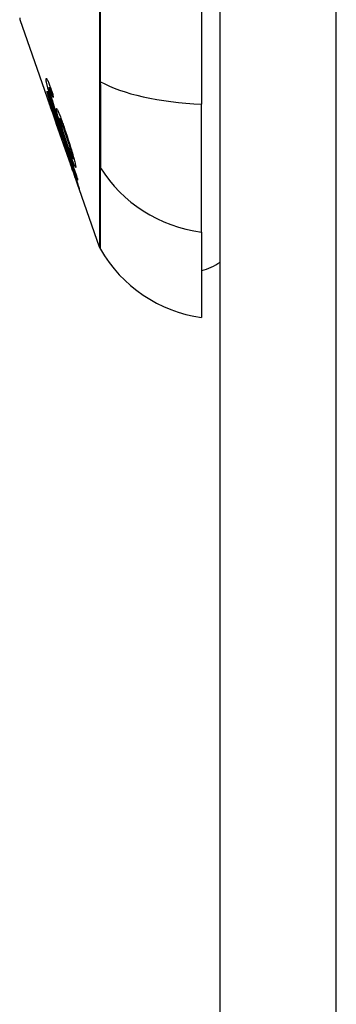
# Model space of a CAD drawing. Header units: inches. Extents: x 19 to 446, y 48 to 210.
# Tile 147 of 256: x 248.995 to 249.265, y 124.577 to 125.414. Entities that reach past the tile are written whole.
import ezdxf

# ---------------------------------------------------------------- set-up
doc = ezdxf.new("R2010")
doc.units = ezdxf.units.IN
doc.header["$MEASUREMENT"] = 0
doc.layers.add('Visible Edges(ANSI)', color=7, linetype='Continuous', lineweight=25)
doc.layers.add('Visible Tangent Edges(ANSI)', color=7, linetype='Continuous', lineweight=25)

msp = doc.modelspace()

# ---------------------------------------------------------------- linework, layer by layer
at = {"layer": 'Visible Edges(ANSI)'}
for p, q in [((249.1656, 110.91128), (249.1656, 140.63128)), ((249.14985, 126.19996), (249.14985, 125.34259)), ((249.02258, 125.33627), (248.99521, 125.41447)), ((249.01998, 125.35662), (249.02123, 125.35662)), ((249.02099, 125.35484), (249.02188, 125.35484)), ((249.01838, 125.35282), (249.01865, 125.35282)), ((249.02158, 125.33945), (249.02185, 125.33945)), ((249.14985, 125.2338), (249.14985, 125.34259)), ((249.02413, 125.33587), (249.0245, 125.33587)), ((249.02837, 125.32195), (249.02529, 125.33075)), ((249.02529, 125.33075), (249.02571, 125.33075)), ((249.02896, 125.33031), (249.03016, 125.33031)), ((249.026, 125.3265), (249.02601, 125.3265)), ((249.03844, 125.29096), (249.02614, 125.32608)), ((249.03014, 125.32337), (249.0305, 125.32337)), ((249.03286, 125.30703), (249.03004, 125.31513)), ((249.03006, 125.31508), (249.03029, 125.31508)), ((249.03246, 125.30838), (249.03273, 125.30838)), ((249.04018, 125.29634), (249.0411, 125.29634)), ((249.03858, 125.29054), (249.03859, 125.29054)), ((249.06295, 125.22093), (249.0413, 125.28277)), ((249.04303, 125.2781), (249.04325, 125.2781)), ((249.14985, 125.2338), (249.14985, 125.16104))]:
    msp.add_line(p, q, dxfattribs=at)
at = {"layer": 'Visible Edges(ANSI)', "flags": 128}
for points in [[(249.01741, 125.36349), (249.01739, 125.36384), (249.01739, 125.36412), (249.01742, 125.36433), (249.01746, 125.36448), (249.01754, 125.36454), (249.01764, 125.36453), (249.01777, 125.36442), (249.01793, 125.36423), (249.01811, 125.36395), (249.01832, 125.36359), (249.01855, 125.36314), (249.01881, 125.36261), (249.01909, 125.362), (249.01938, 125.36131), (249.0197, 125.36056), (249.02003, 125.35974), (249.02038, 125.35885), (249.02075, 125.3579), (249.02112, 125.35691), (249.0215, 125.35588), (249.02189, 125.35481), (249.02229, 125.3537), (249.02269, 125.35256), (249.02309, 125.3514)], [(249.02082, 125.35005), (249.02057, 125.35085), (249.02033, 125.35164), (249.0201, 125.35242), (249.01988, 125.35318), (249.01966, 125.35392), (249.01945, 125.35465), (249.01925, 125.35536), (249.01905, 125.35605), (249.01887, 125.35671), (249.0187, 125.35735), (249.01854, 125.35797), (249.01839, 125.35856), (249.01825, 125.35912), (249.01812, 125.35966), (249.018, 125.36017), (249.01789, 125.36065), (249.01779, 125.3611), (249.01771, 125.36152), (249.01763, 125.36192), (249.01757, 125.36228), (249.01752, 125.36263), (249.01747, 125.36294), (249.01744, 125.36323), (249.01741, 125.36349)], [(249.02099, 125.35484), (249.02089, 125.35505), (249.0208, 125.35525), (249.02072, 125.35544), (249.02063, 125.35562), (249.02055, 125.35578), (249.02048, 125.35593), (249.0204, 125.35607), (249.02034, 125.35619), (249.02027, 125.35629), (249.02022, 125.35639), (249.02016, 125.35646), (249.02011, 125.35652), (249.02007, 125.35657), (249.02003, 125.3566), (249.02, 125.35662), (249.01997, 125.35662), (249.01994, 125.3566), (249.01992, 125.35657), (249.01991, 125.35652), (249.0199, 125.35646), (249.01989, 125.35639), (249.01989, 125.3563), (249.0199, 125.3562), (249.01991, 125.35608)], [(249.01991, 125.35608), (249.01992, 125.35598), (249.01993, 125.35588), (249.01995, 125.35576), (249.01997, 125.35564), (249.01999, 125.35551), (249.02001, 125.35537), (249.02004, 125.35522), (249.02007, 125.35507), (249.0201, 125.35491), (249.02014, 125.35473), (249.02018, 125.35456), (249.02022, 125.35437), (249.02026, 125.35417), (249.02031, 125.35397), (249.02036, 125.35377), (249.02041, 125.35355), (249.02047, 125.35333), (249.02053, 125.3531), (249.02059, 125.35286), (249.02066, 125.35262), (249.02072, 125.35238), (249.02079, 125.35212), (249.02086, 125.35186), (249.02094, 125.35159)], [(249.02351, 125.34817), (249.02339, 125.34848), (249.02328, 125.34879), (249.02317, 125.3491), (249.02306, 125.34941), (249.02294, 125.34973), (249.02283, 125.35004), (249.02272, 125.35035), (249.02261, 125.35066), (249.02249, 125.35096), (249.02238, 125.35126), (249.02227, 125.35156), (249.02216, 125.35185), (249.02206, 125.35214), (249.02195, 125.35242), (249.02185, 125.35269), (249.02174, 125.35296), (249.02164, 125.35322), (249.02154, 125.35347), (249.02144, 125.35372), (249.02135, 125.35397), (249.02125, 125.3542), (249.02116, 125.35443), (249.02107, 125.35464), (249.02099, 125.35484)], [(249.01832, 125.35378), (249.01938, 125.35071), (249.02044, 125.34762), (249.02151, 125.34453), (249.02258, 125.34144), (249.02365, 125.33834), (249.02473, 125.33524), (249.0258, 125.33213), (249.02688, 125.32902), (249.02795, 125.32591), (249.02903, 125.32279), (249.03011, 125.31968), (249.03119, 125.31657), (249.03226, 125.31345), (249.03334, 125.31034), (249.03442, 125.30723), (249.03549, 125.30413), (249.03657, 125.30103), (249.03764, 125.29793), (249.03871, 125.29484), (249.03978, 125.29176), (249.04085, 125.28868), (249.04191, 125.28561), (249.04297, 125.28254), (249.04403, 125.27949)], [(249.01838, 125.35282), (249.01838, 125.35286), (249.01838, 125.3529), (249.01837, 125.35294), (249.01837, 125.35298), (249.01837, 125.35302), (249.01836, 125.35306), (249.01836, 125.3531), (249.01836, 125.35314), (249.01835, 125.35318), (249.01835, 125.35322), (249.01835, 125.35326), (249.01835, 125.3533), (249.01834, 125.35334), (249.01834, 125.35338), (249.01834, 125.35342), (249.01833, 125.35346), (249.01833, 125.3535), (249.01833, 125.35354), (249.01833, 125.35358), (249.01832, 125.35362), (249.01832, 125.35366), (249.01832, 125.3537), (249.01832, 125.35374), (249.01832, 125.35378)], [(249.02529, 125.33075), (249.02498, 125.33178), (249.02467, 125.3328), (249.02435, 125.33383), (249.02404, 125.33485), (249.02373, 125.33586), (249.02342, 125.33686), (249.02312, 125.33785), (249.02281, 125.33883), (249.02252, 125.33978), (249.02222, 125.34072), (249.02194, 125.34164), (249.02166, 125.34253), (249.02139, 125.34339), (249.02113, 125.34422), (249.02088, 125.34503), (249.02062, 125.34584), (249.02036, 125.34667), (249.02009, 125.34751), (249.01982, 125.34837), (249.01954, 125.34924), (249.01926, 125.35012), (249.01897, 125.35101), (249.01868, 125.35191), (249.01838, 125.35282)], [(249.01894, 125.34696), (249.01895, 125.34699), (249.01899, 125.34692), (249.01907, 125.34675), (249.01919, 125.34647), (249.01935, 125.34608), (249.01955, 125.34559), (249.01978, 125.345), (249.02005, 125.34431), (249.02034, 125.34353), (249.02067, 125.34266), (249.02103, 125.34169), (249.02142, 125.34063), (249.02182, 125.33954), (249.02221, 125.33847), (249.02259, 125.33741), (249.02295, 125.33641), (249.02329, 125.33546), (249.02363, 125.33452), (249.02397, 125.33356), (249.02431, 125.33259), (249.02466, 125.3316), (249.02501, 125.33061), (249.02536, 125.32959), (249.02572, 125.32857)], [(249.026, 125.3265), (249.0254, 125.32822), (249.0248, 125.32993), (249.02421, 125.33161), (249.02363, 125.33326), (249.02307, 125.33486), (249.02253, 125.33642), (249.02202, 125.33785), (249.02159, 125.3391), (249.02121, 125.34018), (249.02089, 125.34111), (249.02062, 125.34189), (249.02037, 125.3426), (249.02014, 125.34326), (249.01993, 125.34387), (249.01974, 125.34443), (249.01957, 125.34493), (249.01942, 125.34538), (249.0193, 125.34576), (249.01919, 125.34609), (249.0191, 125.34637), (249.01903, 125.34659), (249.01898, 125.34676), (249.01895, 125.34689), (249.01894, 125.34696)], [(249.03172, 125.31744), (249.03123, 125.31886), (249.03074, 125.32028), (249.03024, 125.3217), (249.02975, 125.32313), (249.02926, 125.32455), (249.02877, 125.32598), (249.02828, 125.3274), (249.02779, 125.32882), (249.02731, 125.33023), (249.02683, 125.33164), (249.02636, 125.33304), (249.02589, 125.33442), (249.02543, 125.3358), (249.02497, 125.33716), (249.02453, 125.33851), (249.02408, 125.33984), (249.02365, 125.34116), (249.02323, 125.34246), (249.02281, 125.34375), (249.02239, 125.34504), (249.02199, 125.34632), (249.02159, 125.34758), (249.0212, 125.34883), (249.02082, 125.35005)], [(249.02094, 125.35159), (249.02149, 125.34967), (249.0221, 125.3476), (249.02277, 125.34543), (249.02347, 125.34321), (249.02414, 125.34113), (249.02472, 125.33932), (249.02521, 125.33786), (249.02555, 125.33682), (249.02583, 125.33599), (249.02611, 125.33516), (249.02639, 125.33431), (249.02668, 125.33346), (249.02697, 125.33261), (249.02726, 125.33175), (249.02755, 125.33089), (249.02784, 125.33003), (249.02814, 125.32917), (249.02843, 125.32832), (249.02872, 125.32747), (249.02901, 125.32663), (249.0293, 125.3258), (249.02958, 125.32498), (249.02986, 125.32417), (249.03014, 125.32337)], [(249.02309, 125.3514), (249.02311, 125.35127), (249.02313, 125.35113), (249.02314, 125.351), (249.02316, 125.35086), (249.02317, 125.35073), (249.02319, 125.35059), (249.02321, 125.35046), (249.02322, 125.35032), (249.02324, 125.35019), (249.02326, 125.35005), (249.02328, 125.34992), (249.02329, 125.34978), (249.02331, 125.34965), (249.02333, 125.34951), (249.02335, 125.34938), (249.02336, 125.34924), (249.02338, 125.34911), (249.0234, 125.34897), (249.02342, 125.34884), (249.02343, 125.34871), (249.02345, 125.34857), (249.02347, 125.34844), (249.02349, 125.3483), (249.02351, 125.34817)], [(249.02563, 125.3283), (249.02537, 125.32907), (249.0251, 125.32983), (249.02483, 125.33059), (249.02457, 125.33134), (249.02431, 125.33208), (249.02405, 125.33279), (249.02381, 125.33348), (249.02357, 125.33414), (249.02334, 125.33478), (249.02312, 125.3354), (249.02291, 125.33598), (249.0227, 125.33653), (249.02252, 125.33704), (249.02234, 125.33751), (249.02219, 125.33793), (249.02205, 125.33829), (249.02193, 125.33861), (249.02183, 125.33888), (249.02174, 125.33909), (249.02167, 125.33925), (249.02163, 125.33937), (249.02159, 125.33943), (249.02158, 125.33945), (249.02157, 125.33943)], [(249.02157, 125.33943), (249.0216, 125.33932), (249.02166, 125.3391), (249.02177, 125.33876), (249.02192, 125.3383), (249.02212, 125.33772), (249.02234, 125.33707), (249.02256, 125.33641), (249.02277, 125.33581), (249.02296, 125.33527), (249.02315, 125.33471), (249.02335, 125.33412), (249.02356, 125.33352), (249.02378, 125.33289), (249.024, 125.33225), (249.02423, 125.33159), (249.02447, 125.33092), (249.0247, 125.33023), (249.02495, 125.32954), (249.02519, 125.32883), (249.02544, 125.32813), (249.02569, 125.32741), (249.02594, 125.3267), (249.02619, 125.32598), (249.02644, 125.32527)], [(249.02617, 125.33801), (249.02614, 125.33851), (249.02617, 125.33881), (249.02628, 125.3389), (249.02647, 125.33876), (249.02672, 125.33839), (249.02704, 125.33783), (249.02738, 125.33714), (249.02772, 125.3364), (249.02803, 125.33568), (249.02833, 125.33499), (249.02863, 125.33425), (249.02895, 125.33345), (249.02929, 125.33261), (249.02963, 125.33171), (249.02999, 125.33076), (249.03036, 125.32976), (249.03074, 125.32873), (249.03112, 125.32767), (249.03151, 125.32658), (249.0319, 125.32546), (249.0323, 125.32432), (249.0327, 125.32315), (249.0331, 125.32197), (249.03351, 125.32077)], [(249.04425, 125.278), (249.04341, 125.28039), (249.04258, 125.28279), (249.04174, 125.28519), (249.04091, 125.2876), (249.04007, 125.29001), (249.03923, 125.29242), (249.03839, 125.29483), (249.03755, 125.29724), (249.03672, 125.29966), (249.03587, 125.30207), (249.03503, 125.30449), (249.03419, 125.30691), (249.03335, 125.30933), (249.03251, 125.31175), (249.03167, 125.31417), (249.03083, 125.31659), (249.02999, 125.319), (249.02915, 125.32142), (249.02831, 125.32383), (249.02747, 125.32625), (249.02664, 125.32866), (249.0258, 125.33107), (249.02496, 125.33347), (249.02413, 125.33587)], [(249.02413, 125.33587), (249.02429, 125.33535), (249.02445, 125.33483), (249.02461, 125.33431), (249.02477, 125.3338), (249.02493, 125.3333), (249.02508, 125.3328), (249.02523, 125.33231), (249.02538, 125.33182), (249.02553, 125.33134), (249.02567, 125.33087), (249.02581, 125.33041), (249.02595, 125.32995), (249.02609, 125.3295), (249.02622, 125.32906), (249.02637, 125.32856), (249.02655, 125.32798), (249.02675, 125.32731), (249.02697, 125.32659), (249.0272, 125.32583), (249.02744, 125.32504), (249.02768, 125.32424), (249.02792, 125.32345), (249.02815, 125.32268), (249.02837, 125.32195)], [(249.03014, 125.32337), (249.02993, 125.32402), (249.02973, 125.32466), (249.02953, 125.3253), (249.02934, 125.32593), (249.02914, 125.32655), (249.02896, 125.32717), (249.02877, 125.32777), (249.02859, 125.32837), (249.02842, 125.32896), (249.02824, 125.32958), (249.02805, 125.33022), (249.02786, 125.33088), (249.02767, 125.33157), (249.02747, 125.33227), (249.02728, 125.33299), (249.02709, 125.33371), (249.02691, 125.33442), (249.02674, 125.33509), (249.0266, 125.33571), (249.02647, 125.33628), (249.02636, 125.3368), (249.02628, 125.33726), (249.02621, 125.33766), (249.02617, 125.33801)], [(249.03395, 125.31761), (249.03353, 125.31884), (249.03311, 125.32006), (249.03269, 125.32126), (249.03228, 125.32241), (249.03188, 125.32353), (249.03149, 125.32459), (249.03112, 125.3256), (249.03076, 125.32653), (249.03043, 125.32735), (249.03016, 125.32803), (249.02993, 125.32857), (249.02973, 125.329), (249.02958, 125.32934), (249.02943, 125.32963), (249.0293, 125.32987), (249.02919, 125.33006), (249.02909, 125.3302), (249.02902, 125.33028), (249.02896, 125.33031), (249.02891, 125.33028), (249.02889, 125.33021), (249.02888, 125.33008), (249.02888, 125.32991), (249.0289, 125.32969)], [(249.0289, 125.32969), (249.02897, 125.32923), (249.02908, 125.32864), (249.02924, 125.32794), (249.02945, 125.32712), (249.02969, 125.32618), (249.02997, 125.32517), (249.03026, 125.32417), (249.03054, 125.32323), (249.03079, 125.32239), (249.03103, 125.32161), (249.03127, 125.32082), (249.03152, 125.32002), (249.03178, 125.31921), (249.03204, 125.31838), (249.03231, 125.31754), (249.03259, 125.31669), (249.03287, 125.31584), (249.03315, 125.31499), (249.03343, 125.31414), (249.03372, 125.3133), (249.034, 125.31246), (249.03429, 125.31163), (249.03457, 125.3108), (249.03486, 125.30997)], [(249.03007, 125.31508), (249.02992, 125.31558), (249.02955, 125.31675), (249.02899, 125.31847), (249.02853, 125.31987), (249.02835, 125.3204), (249.02823, 125.32075), (249.02811, 125.32111), (249.02799, 125.32148), (249.02786, 125.32186), (249.02772, 125.32225), (249.02759, 125.32265), (249.02745, 125.32306), (249.0273, 125.32348), (249.02716, 125.3239), (249.02701, 125.32433), (249.02686, 125.32476), (249.02671, 125.3252), (249.02656, 125.32564), (249.02641, 125.32608), (249.02625, 125.32652), (249.0261, 125.32697), (249.02594, 125.32741), (249.02579, 125.32786), (249.02563, 125.3283)], [(249.02572, 125.32857), (249.02596, 125.32788), (249.0262, 125.32719), (249.02644, 125.32651), (249.02667, 125.32582), (249.02691, 125.32514), (249.02714, 125.32446), (249.02737, 125.32378), (249.0276, 125.32312), (249.02782, 125.32246), (249.02805, 125.32181), (249.02827, 125.32116), (249.0285, 125.32048), (249.02873, 125.31978), (249.02897, 125.31907), (249.02921, 125.31835), (249.02945, 125.31763), (249.02969, 125.31691), (249.02992, 125.31622), (249.03013, 125.31558), (249.03033, 125.31497), (249.03052, 125.3144), (249.03069, 125.31386), (249.03085, 125.31336), (249.031, 125.3129)], [(249.02644, 125.32527), (249.02642, 125.32532), (249.0264, 125.32537), (249.02638, 125.32543), (249.02636, 125.32548), (249.02634, 125.32553), (249.02632, 125.32558), (249.02631, 125.32563), (249.02629, 125.32568), (249.02627, 125.32573), (249.02625, 125.32578), (249.02623, 125.32583), (249.02621, 125.32589), (249.0262, 125.32594), (249.02618, 125.32599), (249.02616, 125.32604), (249.02614, 125.32609), (249.02612, 125.32614), (249.02611, 125.32619), (249.02609, 125.32624), (249.02607, 125.3263), (249.02605, 125.32635), (249.02604, 125.3264), (249.02602, 125.32645), (249.026, 125.3265)], [(249.03004, 125.31513), (249.03004, 125.31512), (249.03004, 125.31512), (249.03004, 125.31512), (249.03005, 125.31511), (249.03005, 125.31511), (249.03005, 125.3151), (249.03005, 125.3151), (249.03005, 125.3151), (249.03005, 125.31509), (249.03006, 125.31509), (249.03006, 125.31509), (249.03006, 125.31509), (249.03006, 125.31508), (249.03006, 125.31508), (249.03006, 125.31508), (249.03006, 125.31508), (249.03006, 125.31508), (249.03006, 125.31508), (249.03006, 125.31508), (249.03007, 125.31508), (249.03007, 125.31508), (249.03007, 125.31508), (249.03007, 125.31508), (249.03007, 125.31508)], [(249.031, 125.3129), (249.03106, 125.31274), (249.03114, 125.31256), (249.03123, 125.31235), (249.03132, 125.31211), (249.03143, 125.31184), (249.03155, 125.31154), (249.03167, 125.3112), (249.03181, 125.31084), (249.03196, 125.31044), (249.03212, 125.31002), (249.03229, 125.30956), (249.03247, 125.30907), (249.03266, 125.30856), (249.03287, 125.30799), (249.03314, 125.30726), (249.03346, 125.30638), (249.03384, 125.30531), (249.03429, 125.30407), (249.03479, 125.30266), (249.03531, 125.3012), (249.03584, 125.29971), (249.03637, 125.29819), (249.03691, 125.29665), (249.03745, 125.29511)], [(249.04268, 125.28968), (249.04271, 125.28861), (249.04217, 125.28928), (249.04111, 125.29165), (249.04012, 125.29411), (249.03972, 125.29514), (249.03936, 125.29609), (249.03899, 125.29709), (249.0386, 125.29813), (249.03821, 125.2992), (249.0378, 125.3003), (249.0374, 125.30142), (249.03699, 125.30255), (249.03657, 125.30372), (249.03614, 125.3049), (249.03571, 125.30611), (249.03527, 125.30734), (249.03483, 125.30859), (249.03439, 125.30984), (249.03394, 125.31111), (249.03349, 125.31238), (249.03305, 125.31365), (249.0326, 125.31492), (249.03216, 125.31619), (249.03172, 125.31744)], [(249.03351, 125.32077), (249.03402, 125.31926), (249.03452, 125.31774), (249.03503, 125.31621), (249.03553, 125.31466), (249.03603, 125.31311), (249.03653, 125.31154), (249.03703, 125.30996), (249.03753, 125.30838), (249.03802, 125.30679), (249.0385, 125.30523), (249.03896, 125.30371), (249.03941, 125.30223), (249.03983, 125.3008), (249.04023, 125.29942), (249.04061, 125.2981), (249.04096, 125.29683), (249.04129, 125.29562), (249.04159, 125.29449), (249.04187, 125.29342), (249.04211, 125.29245), (249.04231, 125.29159), (249.04247, 125.29085), (249.04259, 125.29021), (249.04268, 125.28968)], [(249.0402, 125.29687), (249.04016, 125.2971), (249.04011, 125.29738), (249.04004, 125.29769), (249.03996, 125.29805), (249.03987, 125.29845), (249.03976, 125.29889), (249.03964, 125.29937), (249.0395, 125.29988), (249.03935, 125.30043), (249.03919, 125.30101), (249.03902, 125.30161), (249.03884, 125.30223), (249.03866, 125.30288), (249.03846, 125.30354), (249.03826, 125.30423), (249.038, 125.3051), (249.03766, 125.30622), (249.03723, 125.30758), (249.03673, 125.30918), (249.03619, 125.31088), (249.03563, 125.31258), (249.03507, 125.31428), (249.03451, 125.31596), (249.03395, 125.31761)], [(249.03749, 125.29448), (249.0372, 125.29532), (249.03691, 125.29615), (249.03662, 125.29697), (249.03633, 125.29779), (249.03605, 125.29859), (249.03577, 125.29938), (249.03549, 125.30016), (249.03522, 125.30092), (249.03496, 125.30165), (249.03471, 125.30236), (249.03447, 125.30303), (249.03423, 125.30368), (249.03401, 125.3043), (249.03379, 125.30491), (249.03356, 125.30552), (249.03334, 125.30613), (249.03313, 125.3067), (249.03294, 125.30721), (249.03278, 125.30762), (249.03265, 125.30794), (249.03256, 125.30818), (249.03249, 125.30832), (249.03246, 125.30838), (249.03245, 125.30836)], [(249.03245, 125.30836), (249.03246, 125.30834), (249.03246, 125.30832), (249.03247, 125.3083), (249.03248, 125.30827), (249.03248, 125.30824), (249.03249, 125.3082), (249.03251, 125.30816), (249.03252, 125.30811), (249.03254, 125.30806), (249.03255, 125.30801), (249.03257, 125.30795), (249.03259, 125.3079), (249.03261, 125.30783), (249.03263, 125.30777), (249.03265, 125.3077), (249.03267, 125.30764), (249.03269, 125.30757), (249.03271, 125.30749), (249.03274, 125.30742), (249.03276, 125.30734), (249.03279, 125.30727), (249.03281, 125.30719), (249.03284, 125.30711), (249.03286, 125.30703)], [(249.03486, 125.30997), (249.03516, 125.30911), (249.03545, 125.30826), (249.03574, 125.30743), (249.03603, 125.30662), (249.03632, 125.30582), (249.0366, 125.30504), (249.03688, 125.30428), (249.03715, 125.30353), (249.03742, 125.3028), (249.03769, 125.30208), (249.03795, 125.30138), (249.03821, 125.3007), (249.03846, 125.30005), (249.0387, 125.29943), (249.03893, 125.29885), (249.03915, 125.29832), (249.03935, 125.29785), (249.03953, 125.29744), (249.03969, 125.29709), (249.03987, 125.29675), (249.04005, 125.29645), (249.04018, 125.29634), (249.04023, 125.29648), (249.0402, 125.29687)], [(249.03745, 125.29511), (249.03817, 125.29301), (249.03889, 125.29093), (249.03961, 125.28887), (249.0403, 125.28685), (249.04096, 125.2849), (249.0416, 125.28301), (249.04219, 125.28125), (249.04272, 125.2797), (249.04316, 125.27836), (249.04354, 125.27724), (249.04384, 125.27633), (249.0441, 125.27552), (249.04435, 125.27477), (249.04458, 125.27407), (249.04479, 125.27344), (249.04497, 125.27286), (249.04514, 125.27235), (249.04528, 125.27191), (249.0454, 125.27152), (249.04549, 125.27121), (249.04557, 125.27095), (249.04563, 125.27075), (249.04566, 125.27061), (249.04568, 125.27052)], [(249.04303, 125.27812), (249.043, 125.27821), (249.04295, 125.27839), (249.04287, 125.27866), (249.04276, 125.27902), (249.04261, 125.27946), (249.04244, 125.28), (249.04223, 125.28062), (249.04201, 125.2813), (249.04177, 125.28202), (249.04152, 125.28274), (249.04128, 125.28346), (249.04104, 125.28418), (249.04078, 125.28494), (249.04052, 125.28571), (249.04024, 125.28652), (249.03996, 125.28735), (249.03967, 125.2882), (249.03937, 125.28908), (249.03906, 125.28996), (249.03875, 125.29085), (249.03844, 125.29175), (249.03813, 125.29266), (249.03781, 125.29357), (249.03749, 125.29448)], [(249.03858, 125.29054), (249.03856, 125.29061), (249.03854, 125.29068), (249.03851, 125.29074), (249.03849, 125.29081), (249.03847, 125.29088), (249.03844, 125.29095), (249.03842, 125.29101), (249.03839, 125.29108), (249.03837, 125.29115), (249.03835, 125.29122), (249.03832, 125.29129), (249.0383, 125.29135), (249.03828, 125.29142), (249.03825, 125.29149), (249.03823, 125.29156), (249.03821, 125.29162), (249.03818, 125.29169), (249.03816, 125.29176), (249.03814, 125.29183), (249.03812, 125.2919), (249.03809, 125.29196), (249.03807, 125.29203), (249.03805, 125.2921), (249.03802, 125.29217)], [(249.03802, 125.29217), (249.03845, 125.29095), (249.03888, 125.28973), (249.0393, 125.28853), (249.03972, 125.28734), (249.04012, 125.28619), (249.04052, 125.28507), (249.0409, 125.28399), (249.04126, 125.28295), (249.0416, 125.28201), (249.04187, 125.28124), (249.04209, 125.28062), (249.04226, 125.28015), (249.04239, 125.27978), (249.04251, 125.27945), (249.04262, 125.27916), (249.04271, 125.27891), (249.04279, 125.27869), (249.04286, 125.2785), (249.04292, 125.27835), (249.04296, 125.27824), (249.043, 125.27816), (249.04302, 125.27811), (249.04303, 125.2781), (249.04303, 125.27812)], [(249.04568, 125.27052), (249.04568, 125.27049), (249.04562, 125.27062), (249.0455, 125.27093), (249.04531, 125.27142), (249.04506, 125.2721), (249.04477, 125.27293), (249.04445, 125.27382), (249.04413, 125.27471), (249.04384, 125.27555), (249.04356, 125.27633), (249.04328, 125.27715), (249.04298, 125.278), (249.04266, 125.27889), (249.04234, 125.27982), (249.042, 125.28079), (249.04164, 125.28179), (249.04128, 125.28283), (249.04092, 125.28388), (249.04054, 125.28495), (249.04016, 125.28604), (249.03977, 125.28714), (249.03938, 125.28826), (249.03899, 125.28939), (249.03858, 125.29054)], [(249.04403, 125.27949), (249.04404, 125.27943), (249.04405, 125.27937), (249.04405, 125.27931), (249.04406, 125.27924), (249.04407, 125.27918), (249.04408, 125.27912), (249.04409, 125.27906), (249.0441, 125.27899), (249.04411, 125.27893), (249.04412, 125.27887), (249.04412, 125.27881), (249.04413, 125.27875), (249.04414, 125.27868), (249.04415, 125.27862), (249.04416, 125.27856), (249.04417, 125.2785), (249.04418, 125.27843), (249.04419, 125.27837), (249.0442, 125.27831), (249.04421, 125.27825), (249.04422, 125.27819), (249.04423, 125.27812), (249.04424, 125.27806), (249.04425, 125.278)]]:
    msp.add_lwpolyline(points, dxfattribs=at)
at = {"layer": 'Visible Edges(ANSI)'}
for centre, radius, start, end in [((248.99985, 125.41609), 0.00492, 180.17314, 199.29005), ((249.07224, 125.22418), 0.00984, 199.29005, 209.81689), ((249.16617, 125.27802), 0.11811, 209.81689, 262.0587), ((249.14198, 125.23978), 0.03937, 281.53696, 306.8699)]:
    msp.add_arc(centre, radius, start, end, dxfattribs=at)
at = {"layer": 'Visible Tangent Edges(ANSI)'}
for p, q in [((249.2646, 110.91128), (249.2646, 140.63128)), ((249.01741, 125.36349), (249.01837, 125.36349)), ((249.06291, 125.36294), (249.06291, 125.36247)), ((249.01894, 125.34696), (249.01897, 125.34696)), ((249.02082, 125.35005), (249.02138, 125.35005)), ((249.02617, 125.33801), (249.02694, 125.33801)), ((249.02563, 125.3283), (249.02582, 125.3283)), ((249.03007, 125.31508), (249.03029, 125.31508)), ((249.03172, 125.31744), (249.03234, 125.31744)), ((249.03395, 125.31761), (249.03457, 125.31761)), ((249.0402, 125.29687), (249.04095, 125.29687)), ((249.03749, 125.29448), (249.03767, 125.29448)), ((249.06291, 125.29072), (249.06291, 125.29055)), ((249.04303, 125.27812), (249.04324, 125.27812))]:
    msp.add_line(p, q, dxfattribs=at)
at = {"layer": 'Visible Tangent Edges(ANSI)', "flags": 128}
for points in [[(249.06291, 125.42881), (249.06291, 125.41221), (249.06291, 125.3957), (249.06291, 125.37937), (249.06291, 125.36294)], [(249.0639, 125.36169), (249.06387, 125.3946), (249.06385, 125.42787)], [(249.06291, 125.36247), (249.06291, 125.35838), (249.06291, 125.35434), (249.06291, 125.35038), (249.06291, 125.34648), (249.06291, 125.34266), (249.06291, 125.33893), (249.06291, 125.33528), (249.06291, 125.33172), (249.06291, 125.32826), (249.06291, 125.32489), (249.06291, 125.32164), (249.06291, 125.3185), (249.06291, 125.31547), (249.06291, 125.31256), (249.06291, 125.30977), (249.06291, 125.3071), (249.06291, 125.30457), (249.06291, 125.30217), (249.06291, 125.2999), (249.06291, 125.29778), (249.06291, 125.29579), (249.06291, 125.29395), (249.06291, 125.29226), (249.06291, 125.29072)], [(249.0639, 125.28846), (249.06391, 125.28999), (249.06392, 125.29168), (249.06393, 125.29353), (249.06394, 125.29553), (249.06394, 125.29768), (249.06395, 125.29998), (249.06396, 125.30242), (249.06396, 125.305), (249.06396, 125.30771), (249.06396, 125.31056), (249.06397, 125.31353), (249.06397, 125.31663), (249.06397, 125.31985), (249.06396, 125.32318), (249.06396, 125.32662), (249.06396, 125.33017), (249.06396, 125.33382), (249.06395, 125.33756), (249.06394, 125.34139), (249.06394, 125.34531), (249.06393, 125.3493), (249.06392, 125.35337), (249.06391, 125.3575), (249.0639, 125.36169)], [(249.06291, 125.29055), (249.06291, 125.28492), (249.06291, 125.27954), (249.06291, 125.27438), (249.06291, 125.26946), (249.06292, 125.26476), (249.06292, 125.2603), (249.06292, 125.25608), (249.06292, 125.25209), (249.06292, 125.24833), (249.06293, 125.24482), (249.06293, 125.24154), (249.06293, 125.2385), (249.06293, 125.23571), (249.06293, 125.23315), (249.06294, 125.23083), (249.06294, 125.22876), (249.06294, 125.22693), (249.06294, 125.22534), (249.06294, 125.22399), (249.06294, 125.22289), (249.06294, 125.22203), (249.06295, 125.22142), (249.06295, 125.22105), (249.06295, 125.22093)], [(249.0637, 125.21929), (249.0637, 125.21941), (249.0637, 125.21977), (249.0637, 125.22038), (249.0637, 125.22123), (249.06371, 125.22232), (249.06371, 125.22365), (249.06372, 125.22523), (249.06372, 125.22704), (249.06373, 125.2291), (249.06374, 125.2314), (249.06375, 125.23393), (249.06376, 125.23671), (249.06377, 125.23972), (249.06378, 125.24297), (249.06379, 125.24646), (249.0638, 125.25019), (249.06381, 125.25415), (249.06382, 125.25835), (249.06383, 125.26279), (249.06385, 125.26746), (249.06386, 125.27236), (249.06387, 125.2775), (249.06388, 125.28287), (249.0639, 125.28846)]]:
    msp.add_lwpolyline(points, dxfattribs=at)
at = {"layer": 'Visible Tangent Edges(ANSI)'}
for centre, major_axis, ratio, start_param, end_param in [((249.07242, 125.36332), (-0.00984, -0.00003), 0.32572, 0.259229, 0.522936), ((249.16617, 125.38119), (-0.11811, 0), 0.32996, 0.523835, 1.432195), ((249.07242, 125.29311), (-0.00984, 0.00008), 0.945463, 0.267645, 0.531352), ((249.16617, 125.34423), (-0.11811, 0), 0.943995, 0.523835, 1.432195)]:
    msp.add_ellipse(centre, major_axis=major_axis, ratio=ratio, start_param=start_param, end_param=end_param, dxfattribs=at)

doc.saveas('drawing.dxf')
